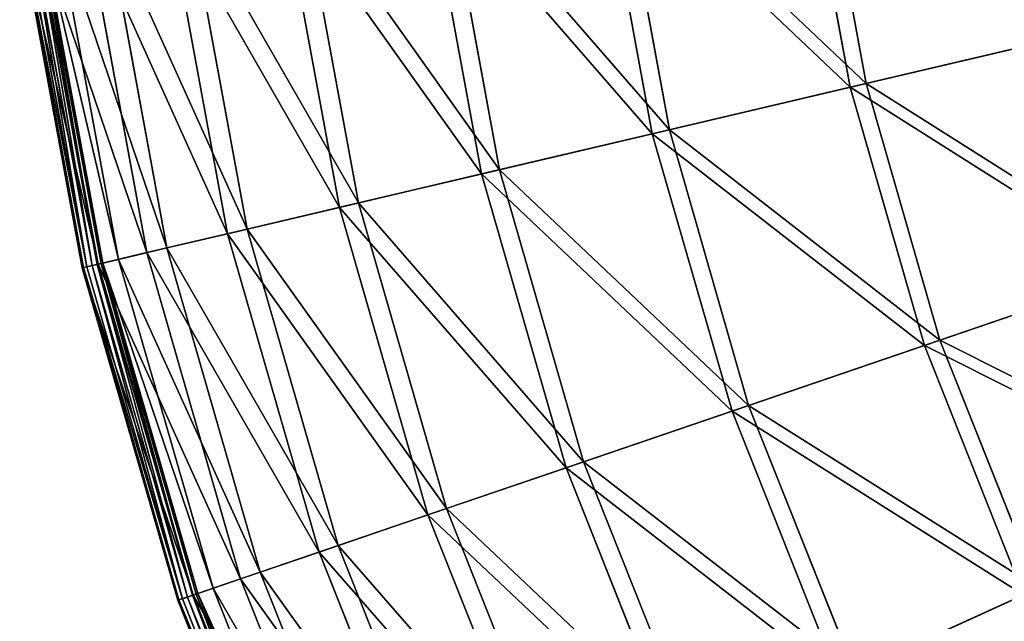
# Model space of a CAD drawing. Extents: x 0 to 335, y 0 to 335.
# Tile 5 of 101: x 1 to 48, y 112 to 141. Entities that reach past the tile are written whole.
import ezdxf

# ---------------------------------------------------------------- set-up
doc = ezdxf.new("R2010")
doc.units = 0
doc.layers.get('0').update_dxf_attribs({"color": 13, "linetype": 'CONTINUOUS'})

# ---------------------------------------------------------------- blocks, each defined once
blk = doc.blocks.new('GROUP_6')
for p, q in [((40.85, 137.641, 104.675), (38.543, 150.188, 104.675)), ((39.31, 150.291, 104.039), (41.604, 137.818, 104.039)), ((31.449, 135.43, 91.669), (28.97, 148.909, 91.669)), ((29.796, 149.02, 91.112), (32.26, 135.621, 91.112)), ((23.336, 133.522, 77.78), (20.709, 147.806, 77.78)), ((21.585, 147.923, 77.308), (24.196, 133.724, 77.308)), ((16.588, 131.935, 63.143), (13.839, 146.888, 63.143)), ((14.756, 147.011, 62.759), (17.49, 132.147, 62.759)), ((11.272, 130.685, 47.897), (8.425, 146.165, 47.897)), ((9.376, 146.292, 47.606), (12.205, 130.905, 47.606)), ((3.151, 145.461, 16.074), (6.093, 129.467, 16.074)), ((7.437, 129.784, 32.19), (4.521, 145.644, 32.19)), ((5.495, 145.774, 31.994), (8.394, 130.009, 31.994)), ((1.399, 145.227, 0.499), (4.371, 129.063, 0.499)), ((1.453, 145.234, 0.246), (4.424, 129.075, 0.246)), ((1.625, 145.257, 0.055), (4.594, 129.115, 0.055)), ((1.87, 145.29, -0.025), (4.834, 129.171, -0.025)), ((5.081, 129.229, 0.03), (2.121, 145.323, 0.03)), ((5.122, 129.239, 16.173), (2.163, 145.329, 16.173)), ((5.267, 129.273, 0.204), (2.311, 145.349, 0.204)), ((2.39, 145.359, 0.45), (5.345, 129.291, 0.45)), ((51.448, 140.133, 116.673), (40.85, 137.641, 104.675)), ((41.604, 137.818, 104.039), (52.137, 140.295, 115.964)), ((40.85, 137.641, 104.675), (31.449, 135.43, 91.669)), ((32.26, 135.621, 91.112), (41.604, 137.818, 104.039)), ((44.376, 125.38, 104.675), (40.85, 137.641, 104.675)), ((41.604, 137.818, 104.039), (45.109, 125.63, 104.039)), ((31.449, 135.43, 91.669), (23.336, 133.522, 77.78)), ((24.196, 133.724, 77.308), (32.26, 135.621, 91.112)), ((35.237, 122.258, 91.669), (31.449, 135.43, 91.669)), ((32.26, 135.621, 91.112), (36.025, 122.528, 91.112)), ((23.336, 133.522, 77.78), (16.588, 131.935, 63.143)), ((17.49, 132.147, 62.759), (24.196, 133.724, 77.308)), ((27.35, 119.565, 77.78), (23.336, 133.522, 77.78)), ((24.196, 133.724, 77.308), (28.186, 119.85, 77.308)), ((16.588, 131.935, 63.143), (11.272, 130.685, 47.897)), ((12.205, 130.905, 47.606), (17.49, 132.147, 62.759)), ((20.791, 117.324, 63.143), (16.588, 131.935, 63.143)), ((17.49, 132.147, 62.759), (21.667, 117.623, 62.759)), ((11.272, 130.685, 47.897), (7.437, 129.784, 32.19)), ((8.394, 130.009, 31.994), (12.205, 130.905, 47.606)), ((15.622, 115.559, 47.897), (11.272, 130.685, 47.897)), ((12.205, 130.905, 47.606), (16.53, 115.869, 47.606)), ((7.437, 129.784, 32.19), (5.122, 129.239, 16.173)), ((6.093, 129.467, 16.074), (8.394, 130.009, 31.994)), ((11.895, 114.286, 32.19), (7.437, 129.784, 32.19)), ((8.394, 130.009, 31.994), (12.825, 114.603, 31.994)), ((5.122, 129.239, 16.173), (4.371, 129.063, 0.499)), ((4.424, 129.075, 0.246), (4.594, 129.115, 0.055)), ((4.594, 129.115, 0.055), (4.834, 129.171, -0.025)), ((4.594, 129.115, 0.055), (9.13, 113.341, 0.055)), ((5.081, 129.229, 0.03), (4.834, 129.171, -0.025)), ((4.834, 129.171, -0.025), (9.364, 113.421, -0.025)), ((5.267, 129.273, 0.204), (5.081, 129.229, 0.03)), ((9.604, 113.503, 0.03), (5.081, 129.229, 0.03)), ((9.643, 113.517, 16.173), (5.122, 129.239, 16.173)), ((5.345, 129.291, 0.45), (5.267, 129.273, 0.204)), ((9.785, 113.565, 0.204), (5.267, 129.273, 0.204)), ((5.345, 129.291, 0.45), (6.093, 129.467, 16.074)), ((5.345, 129.291, 0.45), (9.86, 113.591, 0.45)), ((6.093, 129.467, 16.074), (10.588, 113.839, 16.074)), ((45.109, 125.63, 104.039), (55.349, 129.128, 115.964)), ((4.371, 129.063, 0.499), (4.424, 129.075, 0.246)), ((4.371, 129.063, 0.499), (8.914, 113.268, 0.499)), ((4.424, 129.075, 0.246), (8.966, 113.285, 0.246)), ((44.376, 125.38, 104.675), (54.679, 128.899, 116.673)), ((35.237, 122.258, 91.669), (44.376, 125.38, 104.675)), ((36.025, 122.528, 91.112), (45.109, 125.63, 104.039)), ((49.087, 113.524, 104.675), (44.376, 125.38, 104.675)), ((45.109, 125.63, 104.039), (49.792, 113.845, 104.039)), ((27.35, 119.565, 77.78), (35.237, 122.258, 91.669)), ((28.186, 119.85, 77.308), (36.025, 122.528, 91.112)), ((40.298, 109.522, 91.669), (35.237, 122.258, 91.669)), ((36.025, 122.528, 91.112), (41.056, 109.867, 91.112)), ((21.667, 117.623, 62.759), (28.186, 119.85, 77.308)), ((28.186, 119.85, 77.308), (33.517, 106.434, 77.308)), ((20.791, 117.324, 63.143), (27.35, 119.565, 77.78)), ((32.713, 106.068, 77.78), (27.35, 119.565, 77.78)), ((16.53, 115.869, 47.606), (21.667, 117.623, 62.759)), ((21.667, 117.623, 62.759), (27.248, 103.579, 62.759)), ((15.622, 115.559, 47.897), (20.791, 117.324, 63.143)), ((26.405, 103.195, 63.143), (20.791, 117.324, 63.143)), ((11.895, 114.286, 32.19), (15.622, 115.559, 47.897)), ((12.825, 114.603, 31.994), (16.53, 115.869, 47.606)), ((21.434, 100.932, 47.897), (15.622, 115.559, 47.897)), ((16.53, 115.869, 47.606), (22.307, 101.329, 47.606)), ((10.588, 113.839, 16.074), (12.825, 114.603, 31.994)), ((12.825, 114.603, 31.994), (18.744, 99.707, 31.994)), ((9.643, 113.517, 16.173), (11.895, 114.286, 32.19)), ((17.849, 99.299, 32.19), (11.895, 114.286, 32.19)), ((9.86, 113.591, 0.45), (10.588, 113.839, 16.074)), ((10.588, 113.839, 16.074), (16.592, 98.727, 16.074)), ((41.056, 109.867, 91.112), (49.792, 113.845, 104.039)), ((8.914, 113.268, 0.499), (9.643, 113.517, 16.173)), ((8.914, 113.268, 0.499), (8.966, 113.285, 0.246)), ((8.914, 113.268, 0.499), (14.983, 97.994, 0.499)), ((8.966, 113.285, 0.246), (9.13, 113.341, 0.055)), ((8.966, 113.285, 0.246), (15.033, 98.017, 0.246)), ((9.13, 113.341, 0.055), (9.364, 113.421, -0.025)), ((9.13, 113.341, 0.055), (15.191, 98.089, 0.055)), ((9.604, 113.503, 0.03), (9.364, 113.421, -0.025)), ((9.364, 113.421, -0.025), (15.416, 98.191, -0.025)), ((9.785, 113.565, 0.204), (9.604, 113.503, 0.03)), ((15.646, 98.296, 0.03), (9.604, 113.503, 0.03)), ((15.685, 98.313, 16.173), (9.643, 113.517, 16.173)), ((9.86, 113.591, 0.45), (9.785, 113.565, 0.204)), ((15.821, 98.375, 0.204), (9.785, 113.565, 0.204)), ((9.86, 113.591, 0.45), (15.893, 98.408, 0.45)), ((49.087, 113.524, 104.675), (40.298, 109.522, 91.669))]:
    blk.add_line(p, q)
mesh = blk.add_polyface()
corners = [(51.448, 140.133, 116.673), (38.543, 150.188, 104.675), (40.85, 137.641, 104.675), (49.334, 151.629, 116.673)]
mesh.append_faces([[corners[k] for k in face] for face in [(0, 1, 2), (1, 0, 3)]], dxfattribs={"vtx0": -1})
mesh = blk.add_polyface()
corners = [(39.31, 150.291, 104.039), (52.137, 140.295, 115.964), (41.604, 137.818, 104.039), (50.036, 151.723, 115.964)]
mesh.append_faces([[corners[k] for k in face] for face in [(0, 1, 2), (1, 0, 3)]], dxfattribs={"vtx0": -1})
mesh = blk.add_polyface()
corners = [(40.85, 137.641, 104.675), (28.97, 148.909, 91.669), (31.449, 135.43, 91.669), (38.543, 150.188, 104.675)]
mesh.append_faces([[corners[k] for k in face] for face in [(0, 1, 2), (1, 0, 3)]], dxfattribs={"vtx0": -1})
mesh = blk.add_polyface()
corners = [(29.796, 149.02, 91.112), (41.604, 137.818, 104.039), (32.26, 135.621, 91.112), (39.31, 150.291, 104.039)]
mesh.append_faces([[corners[k] for k in face] for face in [(0, 1, 2), (1, 0, 3)]], dxfattribs={"vtx0": -1})
mesh = blk.add_polyface()
corners = [(31.449, 135.43, 91.669), (20.709, 147.806, 77.78), (23.336, 133.522, 77.78), (28.97, 148.909, 91.669)]
mesh.append_faces([[corners[k] for k in face] for face in [(0, 1, 2), (1, 0, 3)]], dxfattribs={"vtx0": -1})
mesh = blk.add_polyface()
corners = [(21.585, 147.923, 77.308), (32.26, 135.621, 91.112), (24.196, 133.724, 77.308), (29.796, 149.02, 91.112)]
mesh.append_faces([[corners[k] for k in face] for face in [(0, 1, 2), (1, 0, 3)]], dxfattribs={"vtx0": -1})
mesh = blk.add_polyface()
corners = [(23.336, 133.522, 77.78), (13.839, 146.888, 63.143), (16.588, 131.935, 63.143), (20.709, 147.806, 77.78)]
mesh.append_faces([[corners[k] for k in face] for face in [(0, 1, 2), (1, 0, 3)]], dxfattribs={"vtx0": -1})
mesh = blk.add_polyface()
corners = [(14.756, 147.011, 62.759), (24.196, 133.724, 77.308), (17.49, 132.147, 62.759), (21.585, 147.923, 77.308)]
mesh.append_faces([[corners[k] for k in face] for face in [(0, 1, 2), (1, 0, 3)]], dxfattribs={"vtx0": -1})
mesh = blk.add_polyface()
corners = [(16.588, 131.935, 63.143), (8.425, 146.165, 47.897), (11.272, 130.685, 47.897), (13.839, 146.888, 63.143)]
mesh.append_faces([[corners[k] for k in face] for face in [(0, 1, 2), (1, 0, 3)]], dxfattribs={"vtx0": -1})
mesh = blk.add_polyface()
corners = [(9.376, 146.292, 47.606), (17.49, 132.147, 62.759), (12.205, 130.905, 47.606), (14.756, 147.011, 62.759)]
mesh.append_faces([[corners[k] for k in face] for face in [(0, 1, 2), (1, 0, 3)]], dxfattribs={"vtx0": -1})
mesh = blk.add_polyface()
corners = [(11.272, 130.685, 47.897), (4.521, 145.644, 32.19), (7.437, 129.784, 32.19), (8.425, 146.165, 47.897)]
mesh.append_faces([[corners[k] for k in face] for face in [(0, 1, 2), (1, 0, 3)]], dxfattribs={"vtx0": -1})
mesh = blk.add_polyface()
corners = [(5.495, 145.774, 31.994), (12.205, 130.905, 47.606), (8.394, 130.009, 31.994), (9.376, 146.292, 47.606)]
mesh.append_faces([[corners[k] for k in face] for face in [(0, 1, 2), (1, 0, 3)]], dxfattribs={"vtx0": -1})
mesh = blk.add_polyface()
corners = [(7.437, 129.784, 32.19), (2.163, 145.329, 16.173), (5.122, 129.239, 16.173), (4.521, 145.644, 32.19)]
mesh.append_faces([[corners[k] for k in face] for face in [(0, 1, 2), (1, 0, 3)]], dxfattribs={"vtx0": -1})
mesh = blk.add_polyface()
corners = [(2.39, 145.359, 0.45), (6.093, 129.467, 16.074), (5.345, 129.291, 0.45), (3.151, 145.461, 16.074)]
mesh.append_faces([[corners[k] for k in face] for face in [(0, 1, 2), (1, 0, 3)]], dxfattribs={"vtx0": -1})
mesh = blk.add_polyface()
corners = [(3.151, 145.461, 16.074), (8.394, 130.009, 31.994), (6.093, 129.467, 16.074), (5.495, 145.774, 31.994)]
mesh.append_faces([[corners[k] for k in face] for face in [(0, 1, 2), (1, 0, 3)]], dxfattribs={"vtx0": -1})
mesh = blk.add_polyface()
corners = [(5.122, 129.239, 16.173), (1.399, 145.227, 0.499), (4.371, 129.063, 0.499), (2.163, 145.329, 16.173)]
mesh.append_faces([[corners[k] for k in face] for face in [(0, 1, 2), (1, 0, 3)]], dxfattribs={"vtx0": -1})
mesh = blk.add_polyface()
corners = [(1.399, 145.227, 0.499), (4.424, 129.075, 0.246), (4.371, 129.063, 0.499), (1.453, 145.234, 0.246)]
mesh.append_faces([[corners[k] for k in face] for face in [(0, 1, 2), (1, 0, 3)]], dxfattribs={"vtx0": -1})
mesh = blk.add_polyface()
corners = [(1.453, 145.234, 0.246), (4.594, 129.115, 0.055), (4.424, 129.075, 0.246), (1.625, 145.257, 0.055)]
mesh.append_faces([[corners[k] for k in face] for face in [(0, 1, 2), (1, 0, 3)]], dxfattribs={"vtx0": -1})
mesh = blk.add_polyface()
corners = [(1.87, 145.29, -0.025), (4.594, 129.115, 0.055), (1.625, 145.257, 0.055), (4.834, 129.171, -0.025)]
mesh.append_faces([[corners[k] for k in face] for face in [(0, 1, 2), (1, 0, 3)]], dxfattribs={"vtx0": -1})
mesh = blk.add_polyface()
corners = [(2.121, 145.323, 0.03), (4.834, 129.171, -0.025), (1.87, 145.29, -0.025), (5.081, 129.229, 0.03)]
mesh.append_faces([[corners[k] for k in face] for face in [(0, 1, 2), (1, 0, 3)]], dxfattribs={"vtx0": -1})
mesh = blk.add_polyface()
corners = [(2.311, 145.349, 0.204), (5.081, 129.229, 0.03), (2.121, 145.323, 0.03), (5.267, 129.273, 0.204)]
mesh.append_faces([[corners[k] for k in face] for face in [(0, 1, 2), (1, 0, 3)]], dxfattribs={"vtx0": -1})
mesh = blk.add_polyface()
corners = [(2.311, 145.349, 0.204), (5.345, 129.291, 0.45), (5.267, 129.273, 0.204), (2.39, 145.359, 0.45)]
mesh.append_faces([[corners[k] for k in face] for face in [(0, 1, 2), (1, 0, 3)]], dxfattribs={"vtx0": -1})
mesh = blk.add_polyface()
corners = [(54.679, 128.899, 116.673), (40.85, 137.641, 104.675), (44.376, 125.38, 104.675), (51.448, 140.133, 116.673)]
mesh.append_faces([[corners[k] for k in face] for face in [(0, 1, 2), (1, 0, 3)]], dxfattribs={"vtx0": -1})
mesh = blk.add_polyface()
corners = [(41.604, 137.818, 104.039), (55.349, 129.128, 115.964), (45.109, 125.63, 104.039), (52.137, 140.295, 115.964)]
mesh.append_faces([[corners[k] for k in face] for face in [(0, 1, 2), (1, 0, 3)]], dxfattribs={"vtx0": -1})
mesh = blk.add_polyface()
corners = [(44.376, 125.38, 104.675), (31.449, 135.43, 91.669), (35.237, 122.258, 91.669), (40.85, 137.641, 104.675)]
mesh.append_faces([[corners[k] for k in face] for face in [(0, 1, 2), (1, 0, 3)]], dxfattribs={"vtx0": -1})
mesh = blk.add_polyface()
corners = [(32.26, 135.621, 91.112), (45.109, 125.63, 104.039), (36.025, 122.528, 91.112), (41.604, 137.818, 104.039)]
mesh.append_faces([[corners[k] for k in face] for face in [(0, 1, 2), (1, 0, 3)]], dxfattribs={"vtx0": -1})
mesh = blk.add_polyface()
corners = [(35.237, 122.258, 91.669), (23.336, 133.522, 77.78), (27.35, 119.565, 77.78), (31.449, 135.43, 91.669)]
mesh.append_faces([[corners[k] for k in face] for face in [(0, 1, 2), (1, 0, 3)]], dxfattribs={"vtx0": -1})
mesh = blk.add_polyface()
corners = [(24.196, 133.724, 77.308), (36.025, 122.528, 91.112), (28.186, 119.85, 77.308), (32.26, 135.621, 91.112)]
mesh.append_faces([[corners[k] for k in face] for face in [(0, 1, 2), (1, 0, 3)]], dxfattribs={"vtx0": -1})
mesh = blk.add_polyface()
corners = [(27.35, 119.565, 77.78), (16.588, 131.935, 63.143), (20.791, 117.324, 63.143), (23.336, 133.522, 77.78)]
mesh.append_faces([[corners[k] for k in face] for face in [(0, 1, 2), (1, 0, 3)]], dxfattribs={"vtx0": -1})
mesh = blk.add_polyface()
corners = [(17.49, 132.147, 62.759), (28.186, 119.85, 77.308), (21.667, 117.623, 62.759), (24.196, 133.724, 77.308)]
mesh.append_faces([[corners[k] for k in face] for face in [(0, 1, 2), (1, 0, 3)]], dxfattribs={"vtx0": -1})
mesh = blk.add_polyface()
corners = [(20.791, 117.324, 63.143), (11.272, 130.685, 47.897), (15.622, 115.559, 47.897), (16.588, 131.935, 63.143)]
mesh.append_faces([[corners[k] for k in face] for face in [(0, 1, 2), (1, 0, 3)]], dxfattribs={"vtx0": -1})
mesh = blk.add_polyface()
corners = [(12.205, 130.905, 47.606), (21.667, 117.623, 62.759), (16.53, 115.869, 47.606), (17.49, 132.147, 62.759)]
mesh.append_faces([[corners[k] for k in face] for face in [(0, 1, 2), (1, 0, 3)]], dxfattribs={"vtx0": -1})
mesh = blk.add_polyface()
corners = [(15.622, 115.559, 47.897), (7.437, 129.784, 32.19), (11.895, 114.286, 32.19), (11.272, 130.685, 47.897)]
mesh.append_faces([[corners[k] for k in face] for face in [(0, 1, 2), (1, 0, 3)]], dxfattribs={"vtx0": -1})
mesh = blk.add_polyface()
corners = [(8.394, 130.009, 31.994), (16.53, 115.869, 47.606), (12.825, 114.603, 31.994), (12.205, 130.905, 47.606)]
mesh.append_faces([[corners[k] for k in face] for face in [(0, 1, 2), (1, 0, 3)]], dxfattribs={"vtx0": -1})
mesh = blk.add_polyface()
corners = [(11.895, 114.286, 32.19), (5.122, 129.239, 16.173), (9.643, 113.517, 16.173), (7.437, 129.784, 32.19)]
mesh.append_faces([[corners[k] for k in face] for face in [(0, 1, 2), (1, 0, 3)]], dxfattribs={"vtx0": -1})
mesh = blk.add_polyface()
corners = [(6.093, 129.467, 16.074), (12.825, 114.603, 31.994), (10.588, 113.839, 16.074), (8.394, 130.009, 31.994)]
mesh.append_faces([[corners[k] for k in face] for face in [(0, 1, 2), (1, 0, 3)]], dxfattribs={"vtx0": -1})
mesh = blk.add_polyface()
corners = [(9.643, 113.517, 16.173), (4.371, 129.063, 0.499), (8.914, 113.268, 0.499), (5.122, 129.239, 16.173)]
mesh.append_faces([[corners[k] for k in face] for face in [(0, 1, 2), (1, 0, 3)]], dxfattribs={"vtx0": -1})
mesh = blk.add_polyface()
corners = [(4.424, 129.075, 0.246), (9.13, 113.341, 0.055), (8.966, 113.285, 0.246), (4.594, 129.115, 0.055)]
mesh.append_faces([[corners[k] for k in face] for face in [(0, 1, 2), (1, 0, 3)]], dxfattribs={"vtx0": -1})
mesh = blk.add_polyface()
corners = [(4.834, 129.171, -0.025), (9.13, 113.341, 0.055), (4.594, 129.115, 0.055), (9.364, 113.421, -0.025)]
mesh.append_faces([[corners[k] for k in face] for face in [(0, 1, 2), (1, 0, 3)]], dxfattribs={"vtx0": -1})
mesh = blk.add_polyface()
corners = [(5.081, 129.229, 0.03), (9.364, 113.421, -0.025), (4.834, 129.171, -0.025), (9.604, 113.503, 0.03)]
mesh.append_faces([[corners[k] for k in face] for face in [(0, 1, 2), (1, 0, 3)]], dxfattribs={"vtx0": -1})
mesh = blk.add_polyface()
corners = [(5.267, 129.273, 0.204), (9.604, 113.503, 0.03), (5.081, 129.229, 0.03), (9.785, 113.565, 0.204)]
mesh.append_faces([[corners[k] for k in face] for face in [(0, 1, 2), (1, 0, 3)]], dxfattribs={"vtx0": -1})
mesh = blk.add_polyface()
corners = [(5.267, 129.273, 0.204), (9.86, 113.591, 0.45), (9.785, 113.565, 0.204), (5.345, 129.291, 0.45)]
mesh.append_faces([[corners[k] for k in face] for face in [(0, 1, 2), (1, 0, 3)]], dxfattribs={"vtx0": -1})
mesh = blk.add_polyface()
corners = [(5.345, 129.291, 0.45), (10.588, 113.839, 16.074), (9.86, 113.591, 0.45), (6.093, 129.467, 16.074)]
mesh.append_faces([[corners[k] for k in face] for face in [(0, 1, 2), (1, 0, 3)]], dxfattribs={"vtx0": -1})
mesh = blk.add_polyface()
corners = [(45.109, 125.63, 104.039), (59.64, 118.329, 115.964), (49.792, 113.845, 104.039), (55.349, 129.128, 115.964)]
mesh.append_faces([[corners[k] for k in face] for face in [(0, 1, 2), (1, 0, 3)]], dxfattribs={"vtx0": -1})
mesh = blk.add_polyface()
corners = [(4.371, 129.063, 0.499), (8.966, 113.285, 0.246), (8.914, 113.268, 0.499), (4.424, 129.075, 0.246)]
mesh.append_faces([[corners[k] for k in face] for face in [(0, 1, 2), (1, 0, 3)]], dxfattribs={"vtx0": -1})
mesh = blk.add_polyface()
corners = [(58.996, 118.036, 116.673), (44.376, 125.38, 104.675), (49.087, 113.524, 104.675), (54.679, 128.899, 116.673)]
mesh.append_faces([[corners[k] for k in face] for face in [(0, 1, 2), (1, 0, 3)]], dxfattribs={"vtx0": -1})
mesh = blk.add_polyface()
corners = [(49.087, 113.524, 104.675), (35.237, 122.258, 91.669), (40.298, 109.522, 91.669), (44.376, 125.38, 104.675)]
mesh.append_faces([[corners[k] for k in face] for face in [(0, 1, 2), (1, 0, 3)]], dxfattribs={"vtx0": -1})
mesh = blk.add_polyface()
corners = [(36.025, 122.528, 91.112), (49.792, 113.845, 104.039), (41.056, 109.867, 91.112), (45.109, 125.63, 104.039)]
mesh.append_faces([[corners[k] for k in face] for face in [(0, 1, 2), (1, 0, 3)]], dxfattribs={"vtx0": -1})
mesh = blk.add_polyface()
corners = [(40.298, 109.522, 91.669), (27.35, 119.565, 77.78), (32.713, 106.068, 77.78), (35.237, 122.258, 91.669)]
mesh.append_faces([[corners[k] for k in face] for face in [(0, 1, 2), (1, 0, 3)]], dxfattribs={"vtx0": -1})
mesh = blk.add_polyface()
corners = [(28.186, 119.85, 77.308), (41.056, 109.867, 91.112), (33.517, 106.434, 77.308), (36.025, 122.528, 91.112)]
mesh.append_faces([[corners[k] for k in face] for face in [(0, 1, 2), (1, 0, 3)]], dxfattribs={"vtx0": -1})
mesh = blk.add_polyface()
corners = [(21.667, 117.623, 62.759), (33.517, 106.434, 77.308), (27.248, 103.579, 62.759), (28.186, 119.85, 77.308)]
mesh.append_faces([[corners[k] for k in face] for face in [(0, 1, 2), (1, 0, 3)]], dxfattribs={"vtx0": -1})
mesh = blk.add_polyface()
corners = [(32.713, 106.068, 77.78), (20.791, 117.324, 63.143), (26.405, 103.195, 63.143), (27.35, 119.565, 77.78)]
mesh.append_faces([[corners[k] for k in face] for face in [(0, 1, 2), (1, 0, 3)]], dxfattribs={"vtx0": -1})
mesh = blk.add_polyface()
corners = [(16.53, 115.869, 47.606), (27.248, 103.579, 62.759), (22.307, 101.329, 47.606), (21.667, 117.623, 62.759)]
mesh.append_faces([[corners[k] for k in face] for face in [(0, 1, 2), (1, 0, 3)]], dxfattribs={"vtx0": -1})
mesh = blk.add_polyface()
corners = [(26.405, 103.195, 63.143), (15.622, 115.559, 47.897), (21.434, 100.932, 47.897), (20.791, 117.324, 63.143)]
mesh.append_faces([[corners[k] for k in face] for face in [(0, 1, 2), (1, 0, 3)]], dxfattribs={"vtx0": -1})
mesh = blk.add_polyface()
corners = [(21.434, 100.932, 47.897), (11.895, 114.286, 32.19), (17.849, 99.299, 32.19), (15.622, 115.559, 47.897)]
mesh.append_faces([[corners[k] for k in face] for face in [(0, 1, 2), (1, 0, 3)]], dxfattribs={"vtx0": -1})
mesh = blk.add_polyface()
corners = [(12.825, 114.603, 31.994), (22.307, 101.329, 47.606), (18.744, 99.707, 31.994), (16.53, 115.869, 47.606)]
mesh.append_faces([[corners[k] for k in face] for face in [(0, 1, 2), (1, 0, 3)]], dxfattribs={"vtx0": -1})
mesh = blk.add_polyface()
corners = [(10.588, 113.839, 16.074), (18.744, 99.707, 31.994), (16.592, 98.727, 16.074), (12.825, 114.603, 31.994)]
mesh.append_faces([[corners[k] for k in face] for face in [(0, 1, 2), (1, 0, 3)]], dxfattribs={"vtx0": -1})
mesh = blk.add_polyface()
corners = [(17.849, 99.299, 32.19), (9.643, 113.517, 16.173), (15.685, 98.313, 16.173), (11.895, 114.286, 32.19)]
mesh.append_faces([[corners[k] for k in face] for face in [(0, 1, 2), (1, 0, 3)]], dxfattribs={"vtx0": -1})
mesh = blk.add_polyface()
corners = [(9.86, 113.591, 0.45), (16.592, 98.727, 16.074), (15.893, 98.408, 0.45), (10.588, 113.839, 16.074)]
mesh.append_faces([[corners[k] for k in face] for face in [(0, 1, 2), (1, 0, 3)]], dxfattribs={"vtx0": -1})
mesh = blk.add_polyface()
corners = [(41.056, 109.867, 91.112), (55.608, 102.575, 104.039), (47.304, 97.76, 91.112), (49.792, 113.845, 104.039)]
mesh.append_faces([[corners[k] for k in face] for face in [(0, 1, 2), (1, 0, 3)]], dxfattribs={"vtx0": -1})
mesh = blk.add_polyface()
corners = [(15.685, 98.313, 16.173), (8.914, 113.268, 0.499), (14.983, 97.994, 0.499), (9.643, 113.517, 16.173)]
mesh.append_faces([[corners[k] for k in face] for face in [(0, 1, 2), (1, 0, 3)]], dxfattribs={"vtx0": -1})
mesh = blk.add_polyface()
corners = [(8.914, 113.268, 0.499), (15.033, 98.017, 0.246), (14.983, 97.994, 0.499), (8.966, 113.285, 0.246)]
mesh.append_faces([[corners[k] for k in face] for face in [(0, 1, 2), (1, 0, 3)]], dxfattribs={"vtx0": -1})
mesh = blk.add_polyface()
corners = [(8.966, 113.285, 0.246), (15.191, 98.089, 0.055), (15.033, 98.017, 0.246), (9.13, 113.341, 0.055)]
mesh.append_faces([[corners[k] for k in face] for face in [(0, 1, 2), (1, 0, 3)]], dxfattribs={"vtx0": -1})
mesh = blk.add_polyface()
corners = [(9.364, 113.421, -0.025), (15.191, 98.089, 0.055), (9.13, 113.341, 0.055), (15.416, 98.191, -0.025)]
mesh.append_faces([[corners[k] for k in face] for face in [(0, 1, 2), (1, 0, 3)]], dxfattribs={"vtx0": -1})
mesh = blk.add_polyface()
corners = [(9.604, 113.503, 0.03), (15.416, 98.191, -0.025), (9.364, 113.421, -0.025), (15.646, 98.296, 0.03)]
mesh.append_faces([[corners[k] for k in face] for face in [(0, 1, 2), (1, 0, 3)]], dxfattribs={"vtx0": -1})
mesh = blk.add_polyface()
corners = [(9.785, 113.565, 0.204), (15.646, 98.296, 0.03), (9.604, 113.503, 0.03), (15.821, 98.375, 0.204)]
mesh.append_faces([[corners[k] for k in face] for face in [(0, 1, 2), (1, 0, 3)]], dxfattribs={"vtx0": -1})
mesh = blk.add_polyface()
corners = [(9.785, 113.565, 0.204), (15.893, 98.408, 0.45), (15.821, 98.375, 0.204), (9.86, 113.591, 0.45)]
mesh.append_faces([[corners[k] for k in face] for face in [(0, 1, 2), (1, 0, 3)]], dxfattribs={"vtx0": -1})
mesh = blk.add_polyface()
corners = [(54.938, 102.187, 104.675), (40.298, 109.522, 91.669), (46.583, 97.342, 91.669), (49.087, 113.524, 104.675)]
mesh.append_faces([[corners[k] for k in face] for face in [(0, 1, 2), (1, 0, 3)]], dxfattribs={"vtx0": -1})
blk = doc.blocks.new('GROUP_1')
blk.add_blockref('GROUP_6', (0, 0))

msp = doc.modelspace()

# ---------------------------------------------------------------- block references
msp.add_blockref('GROUP_1', (0, 0))

doc.saveas('drawing.dxf')
